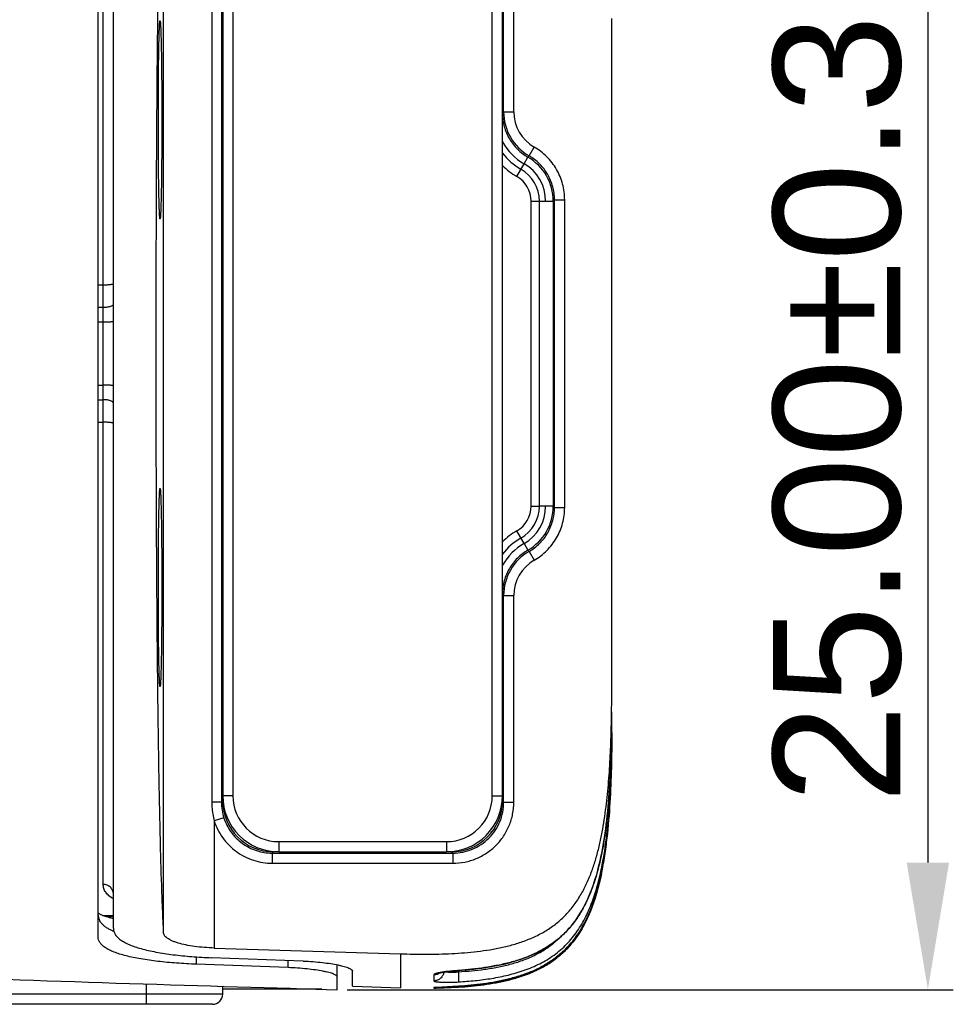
# Model space of a CAD drawing. Header units: millimetres. Extents: x 2556 to 2984, y -1556 to -1254.
# Tile 40 of 53: x 2804 to 2822, y -1400 to -1380. Entities that reach past the tile are written whole.
import ezdxf

# ---------------------------------------------------------------- set-up
doc = ezdxf.new("R2010")
doc.units = ezdxf.units.MM
doc.layers.add('06___PRT_ALL_SURFS', color=7, linetype='Continuous')
doc.styles.add('HANA', font='arial.ttf')
doc.dimstyles.new('HANA$0', dxfattribs={"dimtxt": 2.5, "dimasz": 2.5, "dimexe": 0.5, "dimexo": 0.2, "dimgap": 0.5, "dimtad": 1, "dimzin": 1, "dimdsep": 46, "dimtxsty": 'HANA', "dimcen": 0, "dimclrd": 3, "dimclre": 3, "dimclrt": 4, "dimadec": 0, "dimazin": 0, "dimtfac": 1, "dimtmove": 0, "dimatfit": 3, "dimfxl": 0, "dimtzin": 0, "dimarcsym": 0})

# ---------------------------------------------------------------- blocks, each defined once
blk = doc.blocks.new('*D36')
at = {"color": 4, "lineweight": -2}
for p, q in [((2809.983, -1374.475), (2821.899, -1374.475)), ((2809.983, -1399.5), (2821.899, -1399.5))]:
    blk.add_line(p, q, dxfattribs=at)
at = {"color": 3, "lineweight": -2}
blk.add_line((2821.399, -1376.975), (2821.399, -1397), dxfattribs=at)
at = {"color": 3}
for points in [[(2821.815, -1376.975), (2820.982, -1376.975), (2821.399, -1374.475)], [(2820.982, -1397), (2821.815, -1397), (2821.399, -1399.5)]]:
    blk.add_solid(points, dxfattribs=at)
at = {"layer": 'Defpoints', "color": 0}
for p in [(2809.783, -1374.475), (2809.783, -1399.5), (2821.399, -1399.5)]:
    blk.add_point(p, dxfattribs=at)
at = {"color": 3, "insert": (2819.622, -1387.103), "char_height": 2.5, "attachment_point": 5, "rotation": 90, "style": 'HANA'}
blk.add_mtext('25.00±0.30', dxfattribs=at)

msp = doc.modelspace()

# ---------------------------------------------------------------- linework, layer by layer
at = {"color": 7, "linetype": 'Continuous'}
for p, q in [((2805.083, -1398.464), (2805.083, -1375.51)), ((2806.365, -1375.602), (2806.365, -1398.373)), ((2805.383, -1398.292), (2805.383, -1375.682)), ((2805.183, -1397.43), (2805.183, -1376.545)), ((2807.318, -1379.162), (2807.318, -1395.813)), ((2807.508, -1379.162), (2807.508, -1395.813)), ((2807.533, -1379.287), (2807.533, -1395.687)), ((2807.733, -1379.287), (2807.733, -1395.687)), ((2812.833, -1395.687), (2812.833, -1379.287)), ((2813.033, -1395.687), (2813.033, -1379.287)), ((2813.057, -1382.23), (2813.057, -1379.162)), ((2813.257, -1382.23), (2813.257, -1379.162)), ((2815.183, -1393.577), (2815.183, -1380.397)), ((2813.033, -1382.255), (2813.057, -1382.23)), ((2813.057, -1382.23), (2813.257, -1382.23)), ((2813.557, -1383.096), (2813.657, -1382.923)), ((2813.458, -1383.251), (2813.532, -1383.121)), ((2813.532, -1383.121), (2813.557, -1383.096)), ((2813.314, -1383.5), (2813.458, -1383.251)), ((2814.057, -1383.962), (2814.032, -1383.987)), ((2814.057, -1383.962), (2814.257, -1383.962)), ((2814.057, -1390.012), (2814.057, -1383.962)), ((2814.257, -1390.012), (2814.257, -1383.962)), ((2813.595, -1383.987), (2813.76, -1383.987)), ((2813.595, -1389.987), (2813.595, -1383.987)), ((2813.76, -1383.987), (2814.033, -1383.987)), ((2813.76, -1389.987), (2813.76, -1383.987)), ((2814.032, -1383.987), (2814.032, -1389.988)), ((2805.183, -1385.639), (2805.083, -1385.639)), ((2805.183, -1386.081), (2805.083, -1386.081)), ((2805.183, -1386.368), (2805.083, -1386.368)), ((2805.083, -1387.607), (2805.183, -1387.607)), ((2805.083, -1387.894), (2805.183, -1387.894)), ((2805.083, -1388.336), (2805.183, -1388.336)), ((2813.595, -1389.987), (2813.76, -1389.987)), ((2814.033, -1389.988), (2813.76, -1389.987)), ((2814.057, -1390.012), (2814.032, -1389.988)), ((2814.057, -1390.012), (2814.257, -1390.012)), ((2813.458, -1390.723), (2813.314, -1390.475)), ((2813.458, -1390.724), (2813.532, -1390.853)), ((2813.557, -1390.878), (2813.532, -1390.853)), ((2813.557, -1390.878), (2813.657, -1391.051)), ((2813.057, -1391.744), (2813.033, -1391.719)), ((2813.057, -1391.744), (2813.257, -1391.744)), ((2813.057, -1395.812), (2813.057, -1391.744)), ((2813.257, -1395.812), (2813.257, -1391.744)), ((2815.183, -1394.464), (2815.183, -1394.035)), ((2815.181, -1394.359), (2815.183, -1394.359)), ((2815.182, -1394.685), (2815.182, -1394.621)), ((2815.182, -1394.685), (2815.182, -1394.621)), ((2815.183, -1394.464), (2815.183, -1394.464)), ((2807.533, -1395.788), (2807.508, -1395.813)), ((2807.733, -1395.687), (2807.533, -1395.687)), ((2807.533, -1395.788), (2807.533, -1395.705)), ((2807.537, -1395.788), (2807.533, -1395.788)), ((2812.833, -1395.687), (2813.033, -1395.687)), ((2813.028, -1395.788), (2813.033, -1395.788)), ((2813.032, -1395.705), (2813.032, -1395.788)), ((2813.032, -1395.788), (2813.057, -1395.812)), ((2807.508, -1395.813), (2807.318, -1395.813)), ((2813.057, -1395.812), (2813.257, -1395.812)), ((2807.556, -1396.118), (2807.365, -1396.179)), ((2807.365, -1396.179), (2807.365, -1398.68)), ((2808.633, -1396.587), (2811.933, -1396.587)), ((2808.633, -1396.587), (2808.633, -1396.787)), ((2811.933, -1396.587), (2811.933, -1396.787)), ((2808.532, -1396.787), (2808.507, -1396.812)), ((2808.507, -1396.812), (2812.058, -1396.812)), ((2808.507, -1396.812), (2808.507, -1397.012)), ((2808.532, -1396.783), (2808.532, -1396.787)), ((2808.615, -1396.787), (2808.532, -1396.787)), ((2808.633, -1396.787), (2811.933, -1396.787)), ((2812.033, -1396.787), (2811.95, -1396.787)), ((2812.033, -1396.783), (2812.033, -1396.787)), ((2812.033, -1396.787), (2812.058, -1396.812)), ((2812.058, -1396.812), (2812.058, -1397.012)), ((2808.507, -1397.012), (2812.058, -1397.012)), ((2805.171, -1398.039), (2805.183, -1398.039)), ((2805.183, -1398.039), (2805.383, -1398.039)), ((2805.383, -1398.067), (2805.238, -1398.064)), ((2807.365, -1398.68), (2811.028, -1398.793)), ((2807.013, -1398.854), (2807.013, -1398.999)), ((2809.118, -1398.937), (2807.313, -1398.87)), ((2811.028, -1398.793), (2811.03, -1399.462)), ((2808.818, -1399.065), (2807.013, -1398.999)), ((2808.818, -1399.065), (2808.818, -1398.926)), ((2809.783, -1399.5), (2809.783, -1399.01)), ((2810.083, -1399.433), (2810.083, -1399.132)), ((2811.685, -1399.209), (2811.685, -1399.326)), ((2811.91, -1399.149), (2811.929, -1399.146)), ((2811.929, -1399.146), (2811.949, -1399.144)), ((2811.949, -1399.144), (2811.971, -1399.141)), ((2811.971, -1399.141), (2811.993, -1399.138)), ((2811.993, -1399.138), (2812.017, -1399.136)), ((2812.017, -1399.136), (2812.042, -1399.133)), ((2812.042, -1399.133), (2812.068, -1399.131)), ((2812.068, -1399.131), (2812.095, -1399.128)), ((2812.095, -1399.128), (2812.122, -1399.126)), ((2812.122, -1399.126), (2812.151, -1399.124)), ((2812.151, -1399.124), (2812.235, -1399.117)), ((2812.167, -1399.122), (2812.167, -1399.148)), ((2812.167, -1399.148), (2812.172, -1399.147)), ((2812.167, -1399.148), (2812.172, -1399.147)), ((2812.171, -1399.12), (2812.169, -1399.12)), ((2812.171, -1399.122), (2812.169, -1399.12)), ((2806.033, -1399.787), (2806.033, -1399.387)), ((2807.533, -1399.587), (2807.533, -1399.433)), ((2810.083, -1399.433), (2811.03, -1399.462)), ((2811.685, -1399.459), (2811.686, -1399.467)), ((2811.733, -1399.455), (2811.686, -1399.459)), ((2811.686, -1399.467), (2811.731, -1399.467)), ((2811.711, -1399.456), (2811.711, -1399.456)), ((2811.711, -1399.456), (2811.711, -1399.456)), ((2811.711, -1399.456), (2811.712, -1399.456)), ((2811.712, -1399.456), (2811.713, -1399.456)), ((2811.713, -1399.456), (2811.715, -1399.456)), ((2811.715, -1399.456), (2811.718, -1399.456)), ((2811.718, -1399.456), (2811.723, -1399.455)), ((2811.723, -1399.455), (2811.73, -1399.455)), ((2811.73, -1399.455), (2811.741, -1399.454)), ((2811.731, -1399.467), (2811.888, -1399.463)), ((2812.169, -1399.432), (2811.733, -1399.455)), ((2811.741, -1399.454), (2811.762, -1399.453)), ((2811.762, -1399.453), (2811.795, -1399.451)), ((2811.795, -1399.451), (2811.81, -1399.451)), ((2811.833, -1399.45), (2811.846, -1399.449)), ((2811.873, -1399.448), (2811.888, -1399.447)), ((2811.888, -1399.447), (2811.941, -1399.444)), ((2811.888, -1399.463), (2812.169, -1399.45)), ((2811.941, -1399.444), (2812.027, -1399.44)), ((2812.027, -1399.44), (2812.096, -1399.436)), ((2812.096, -1399.436), (2812.163, -1399.432)), ((2812.163, -1399.432), (2812.234, -1399.427)), ((2812.169, -1399.432), (2812.169, -1399.432)), ((2812.172, -1399.44), (2812.17, -1399.45)), ((2812.172, -1399.431), (2812.172, -1399.44)), ((2807.533, -1399.587), (2788.033, -1399.587)), ((2809.363, -1399.487), (2807.533, -1399.487)), ((2809.483, -1399.491), (2809.365, -1399.487)), ((2807.333, -1399.787), (2788.233, -1399.787))]:
    msp.add_line(p, q, dxfattribs=at)
for points in [[(2812.235, -1399.117), (2812.315, -1399.111), (2812.394, -1399.103), (2812.473, -1399.095), (2812.55, -1399.085), (2812.627, -1399.075), (2812.703, -1399.064), (2812.777, -1399.052), (2812.851, -1399.039), (2812.924, -1399.026), (2812.996, -1399.011), (2813.067, -1398.995), (2813.136, -1398.978), (2813.205, -1398.96), (2813.272, -1398.941), (2813.338, -1398.92), (2813.402, -1398.899), (2813.466, -1398.876), (2813.528, -1398.853), (2813.588, -1398.828), (2813.647, -1398.802), (2813.705, -1398.775), (2813.761, -1398.747), (2813.815, -1398.718), (2813.868, -1398.687), (2813.918, -1398.656), (2813.968, -1398.624), (2814.016, -1398.591), (2814.062, -1398.557), (2814.107, -1398.521), (2814.151, -1398.485), (2814.194, -1398.448), (2814.235, -1398.409), (2814.275, -1398.369), (2814.314, -1398.328), (2814.352, -1398.286), (2814.389, -1398.242), (2814.426, -1398.196), (2814.461, -1398.149), (2814.496, -1398.1), (2814.53, -1398.049), (2814.563, -1397.996), (2814.595, -1397.942), (2814.626, -1397.886), (2814.656, -1397.828), (2814.686, -1397.769), (2814.714, -1397.709), (2814.741, -1397.647), (2814.766, -1397.583), (2814.791, -1397.519), (2814.815, -1397.453), (2814.838, -1397.386), (2814.859, -1397.318), (2814.88, -1397.25), (2814.9, -1397.18), (2814.918, -1397.109), (2814.936, -1397.037), (2814.953, -1396.964), (2814.97, -1396.889), (2814.985, -1396.814), (2815, -1396.737), (2815.014, -1396.659), (2815.028, -1396.58), (2815.04, -1396.5), (2815.052, -1396.418), (2815.064, -1396.335), (2815.075, -1396.251), (2815.085, -1396.165), (2815.095, -1396.078), (2815.104, -1395.99), (2815.112, -1395.901), (2815.12, -1395.811), (2815.128, -1395.719), (2815.134, -1395.627), (2815.141, -1395.533), (2815.147, -1395.438), (2815.152, -1395.343), (2815.157, -1395.246), (2815.161, -1395.149), (2815.165, -1395.05), (2815.169, -1394.95), (2815.172, -1394.85), (2815.174, -1394.749), (2815.177, -1394.647), (2815.179, -1394.544), (2815.18, -1394.44), (2815.181, -1394.335), (2815.182, -1394.23), (2815.183, -1394.124), (2815.183, -1394.035)], [(2812.234, -1399.427), (2812.313, -1399.421), (2812.392, -1399.414), (2812.471, -1399.406), (2812.548, -1399.398), (2812.624, -1399.388), (2812.7, -1399.378), (2812.774, -1399.367), (2812.848, -1399.354), (2812.921, -1399.341), (2812.992, -1399.327), (2813.063, -1399.312), (2813.132, -1399.296), (2813.2, -1399.278), (2813.267, -1399.26), (2813.333, -1399.24), (2813.398, -1399.22), (2813.461, -1399.198), (2813.523, -1399.175), (2813.583, -1399.151), (2813.642, -1399.126), (2813.7, -1399.1), (2813.756, -1399.073), (2813.81, -1399.044), (2813.863, -1399.015), (2813.914, -1398.985), (2813.963, -1398.953), (2814.011, -1398.921), (2814.058, -1398.887), (2814.103, -1398.853), (2814.147, -1398.817), (2814.189, -1398.781), (2814.231, -1398.743), (2814.271, -1398.704), (2814.309, -1398.665), (2814.348, -1398.623), (2814.385, -1398.58), (2814.421, -1398.536), (2814.457, -1398.49), (2814.491, -1398.442), (2814.526, -1398.392), (2814.559, -1398.34), (2814.591, -1398.287), (2814.622, -1398.232), (2814.653, -1398.175), (2814.682, -1398.117), (2814.71, -1398.058), (2814.737, -1397.997), (2814.763, -1397.934), (2814.788, -1397.871), (2814.812, -1397.806), (2814.835, -1397.741), (2814.857, -1397.674), (2814.878, -1397.606), (2814.897, -1397.537), (2814.916, -1397.467), (2814.934, -1397.396), (2814.952, -1397.324), (2814.968, -1397.251), (2814.977, -1397.211)], [(2805.09, -1397.998), (2805.084, -1397.993), (2805.083, -1397.992)], [(2805.157, -1398.033), (2805.142, -1398.027), (2805.129, -1398.02), (2805.117, -1398.014), (2805.107, -1398.008), (2805.098, -1398.003), (2805.09, -1397.998)], [(2805.19, -1398.047), (2805.173, -1398.04), (2805.157, -1398.033)], [(2805.383, -1398.104), (2805.362, -1398.099), (2805.332, -1398.091), (2805.304, -1398.084), (2805.278, -1398.076), (2805.254, -1398.069), (2805.231, -1398.062), (2805.21, -1398.054), (2805.19, -1398.047)], [(2811.786, -1399.174), (2811.786, -1399.174), (2811.786, -1399.173), (2811.787, -1399.173), (2811.788, -1399.173), (2811.789, -1399.172), (2811.791, -1399.172), (2811.793, -1399.171), (2811.796, -1399.17), (2811.799, -1399.17), (2811.802, -1399.169), (2811.805, -1399.168), (2811.809, -1399.167), (2811.814, -1399.166), (2811.818, -1399.165), (2811.823, -1399.164), (2811.829, -1399.163), (2811.834, -1399.162), (2811.84, -1399.16), (2811.847, -1399.159), (2811.854, -1399.158), (2811.861, -1399.157), (2811.868, -1399.155), (2811.876, -1399.154), (2811.884, -1399.153), (2811.892, -1399.151), (2811.901, -1399.15), (2811.91, -1399.149)], [(2811.81, -1399.451), (2811.817, -1399.45), (2811.821, -1399.45)], [(2811.821, -1399.45), (2811.829, -1399.45), (2811.833, -1399.45)], [(2811.846, -1399.449), (2811.85, -1399.449), (2811.859, -1399.448)], [(2811.859, -1399.448), (2811.864, -1399.448), (2811.873, -1399.448)]]:
    msp.add_lwpolyline(points, dxfattribs=at)
for centre, radius, start, end in [((2814.057, -1382.23), 1, 180.006, 240.022), ((2814.057, -1382.231), 0.799, 179.9867, 240.0268), ((2814.033, -1382.255), 1.15, 209.5825, 240), ((2814.033, -1382.255), 1.273, 218.2334, 240), ((2813.033, -1383.987), 0.999, 0.0011, 60.0232), ((2814.033, -1382.255), 1.437, 225.905, 240), ((2813.033, -1383.987), 0.727, 0, 60), ((2813.033, -1383.987), 0.85, 0, 60), ((2813.033, -1383.987), 0.563, 0, 60), ((2813.033, -1389.987), 0.563, 300, 0), ((2813.033, -1389.987), 0.727, 300, 0), ((2813.033, -1389.987), 0.85, 300, 0), ((2813.033, -1389.988), 0.999, 299.9768, 359.9989), ((2814.033, -1391.719), 1.437, 120, 134.095), ((2814.033, -1391.719), 1.273, 120, 141.7666), ((2814.033, -1391.719), 1.15, 120, 150.4175), ((2814.057, -1391.744), 1, 119.978, 179.994), ((2814.057, -1391.744), 0.799, 119.9732, 180.0133), ((2783.165, -1394.041), 32.017, 359.3404, 0.0109), ((2782.621, -1394.465), 32.561, 359.7258, 0.0021), ((2808.633, -1395.687), 1.1, 180, 270), ((2808.532, -1395.788), 0.999, 180.0007, 269.9993), ((2808.633, -1395.687), 0.9, 180, 270), ((2811.933, -1395.687), 1.1, 270, 0), ((2811.933, -1395.687), 0.9, 270, 0), ((2812.033, -1395.788), 0.999, 270.0007, 359.9993), ((2808.508, -1395.813), 1, 179.9912, 197.7721), ((2812.584, -1404.923), 5.818, 94.0863, 94.2874), ((2812.03, -1397.763), 1.392, 275.1527, 275.6603), ((2811.683, -1399.258), 0.2, 270.8284, 279.7858), ((2811.683, -1399.266), 0.201, 270.8519, 285.6526), ((2811.683, -1399.268), 0.2, 271.3178, 285.6925), ((2811.683, -1399.267), 0.2, 285.6856, 291.4349), ((2807.333, -1399.587), 0.2, 270, 0)]:
    msp.add_arc(centre, radius, start, end, dxfattribs=at)
for points, knots in [([(2806.365, -1375.602), (2806.36, -1375.707), (2806.348, -1375.937), (2806.327, -1376.481), (2806.302, -1377.316), (2806.277, -1378.502), (2806.255, -1379.913), (2806.238, -1381.515), (2806.222, -1383.895), (2806.214, -1386.987), (2806.222, -1390.08), (2806.238, -1392.459), (2806.255, -1394.061), (2806.277, -1395.473), (2806.302, -1396.658), (2806.327, -1397.494), (2806.348, -1398.037), (2806.36, -1398.267), (2806.365, -1398.373)], [0, 0, 0, 0, 0.013888, 0.03038, 0.071649, 0.123976, 0.186555, 0.257616, 0.33502, 0.5, 0.66498, 0.742384, 0.813444, 0.876023, 0.92835, 0.969619, 0.986111, 1, 1, 1, 1]), ([(2806.267, -1382.387), (2806.267, -1382.262), (2806.267, -1382.016), (2806.268, -1381.712), (2806.27, -1381.48), (2806.272, -1381.318), (2806.274, -1381.166), (2806.276, -1381.025), (2806.279, -1380.897), (2806.281, -1380.783), (2806.283, -1380.697), (2806.286, -1380.636), (2806.287, -1380.597), (2806.289, -1380.562), (2806.29, -1380.531), (2806.292, -1380.504), (2806.293, -1380.482), (2806.295, -1380.465), (2806.296, -1380.453), (2806.297, -1380.445), (2806.298, -1380.442), (2806.299, -1380.439), (2806.3, -1380.438), (2806.3, -1380.437)], [0, 0, 0, 0, 0.192814, 0.37843, 0.466329, 0.549841, 0.628177, 0.700602, 0.766432, 0.825048, 0.8759, 0.898261, 0.918509, 0.936595, 0.952477, 0.96612, 0.977492, 0.986569, 0.993336, 0.995853, 0.997793, 0.999166, 1, 1, 1, 1]), ([(2806.3, -1380.437), (2806.3, -1380.437), (2806.3, -1380.437), (2806.301, -1380.437), (2806.301, -1380.438), (2806.302, -1380.439), (2806.303, -1380.441), (2806.303, -1380.444), (2806.304, -1380.449), (2806.305, -1380.454), (2806.306, -1380.461), (2806.307, -1380.469), (2806.308, -1380.479), (2806.309, -1380.494), (2806.31, -1380.515), (2806.312, -1380.544), (2806.313, -1380.578), (2806.315, -1380.616), (2806.317, -1380.675), (2806.319, -1380.76), (2806.322, -1380.873), (2806.325, -1381.001), (2806.327, -1381.143), (2806.329, -1381.297), (2806.331, -1381.462), (2806.333, -1381.699), (2806.334, -1382.008), (2806.335, -1382.259), (2806.335, -1382.387)], [0, 0, 0, 0, 0.000258, 0.000474, 0.000749, 0.001137, 0.002324, 0.004097, 0.006471, 0.009448, 0.013029, 0.017215, 0.022004, 0.027393, 0.039959, 0.054886, 0.072137, 0.091673, 0.113444, 0.163475, 0.221739, 0.287665, 0.360602, 0.439833, 0.524578, 0.614006, 0.803352, 1, 1, 1, 1]), ([(2806.3, -1384.337), (2806.3, -1384.337), (2806.299, -1384.335), (2806.298, -1384.333), (2806.297, -1384.329), (2806.296, -1384.322), (2806.295, -1384.31), (2806.293, -1384.292), (2806.292, -1384.27), (2806.29, -1384.243), (2806.289, -1384.213), (2806.287, -1384.177), (2806.286, -1384.138), (2806.283, -1384.077), (2806.281, -1383.991), (2806.279, -1383.877), (2806.276, -1383.749), (2806.274, -1383.608), (2806.272, -1383.456), (2806.27, -1383.294), (2806.268, -1383.061), (2806.267, -1382.758), (2806.267, -1382.512), (2806.267, -1382.387)], [0, 0, 0, 0, 0.000834, 0.002207, 0.004149, 0.006666, 0.013436, 0.022517, 0.033893, 0.047541, 0.06343, 0.081523, 0.101779, 0.124149, 0.175021, 0.23366, 0.299514, 0.371965, 0.450329, 0.533868, 0.621801, 0.807497, 1, 1, 1, 1]), ([(2806.335, -1382.387), (2806.335, -1382.515), (2806.334, -1382.767), (2806.333, -1383.076), (2806.331, -1383.313), (2806.329, -1383.477), (2806.327, -1383.632), (2806.325, -1383.773), (2806.322, -1383.902), (2806.319, -1384.015), (2806.317, -1384.099), (2806.315, -1384.159), (2806.313, -1384.197), (2806.312, -1384.23), (2806.31, -1384.26), (2806.309, -1384.281), (2806.308, -1384.296), (2806.307, -1384.305), (2806.306, -1384.313), (2806.305, -1384.32), (2806.304, -1384.326), (2806.303, -1384.33), (2806.303, -1384.334), (2806.302, -1384.336), (2806.301, -1384.337), (2806.301, -1384.337), (2806.3, -1384.337), (2806.3, -1384.337), (2806.3, -1384.337)], [0, 0, 0, 0, 0.196956, 0.386223, 0.475618, 0.560335, 0.639539, 0.712449, 0.77835, 0.836592, 0.886603, 0.908365, 0.927893, 0.945137, 0.960058, 0.972619, 0.978005, 0.982792, 0.986976, 0.990556, 0.993532, 0.995904, 0.997677, 0.998864, 0.999252, 0.999526, 0.999743, 1, 1, 1, 1]), ([(2813.033, -1382.267), (2813.034, -1382.353), (2813.058, -1382.526), (2813.16, -1382.766), (2813.319, -1382.972), (2813.458, -1383.078), (2813.532, -1383.121)], [0, 0, 0, 0, 0.250002, 0.5, 0.749999, 1, 1, 1, 1]), ([(2814.257, -1383.962), (2814.257, -1383.857), (2814.23, -1383.647), (2814.108, -1383.355), (2813.915, -1383.104), (2813.748, -1382.975), (2813.657, -1382.923)], [0, 0, 0, 0, 0.250219, 0.500359, 0.750411, 1, 1, 1, 1]), ([(2814.057, -1383.962), (2814.057, -1383.875), (2814.034, -1383.7), (2813.933, -1383.456), (2813.773, -1383.247), (2813.633, -1383.139), (2813.557, -1383.096)], [0, 0, 0, 0, 0.250247, 0.500388, 0.750426, 1, 1, 1, 1]), ([(2805.383, -1385.614), (2805.383, -1385.616), (2805.379, -1385.619), (2805.374, -1385.622), (2805.367, -1385.624), (2805.359, -1385.626), (2805.344, -1385.629), (2805.322, -1385.632), (2805.292, -1385.635), (2805.245, -1385.638), (2805.208, -1385.639), (2805.183, -1385.639)], [0, 0, 0, 0, 0.029891, 0.055852, 0.090057, 0.132496, 0.182925, 0.306084, 0.455272, 0.624997, 1, 1, 1, 1]), ([(2805.383, -1386.012), (2805.383, -1386.014), (2805.382, -1386.019), (2805.379, -1386.026), (2805.374, -1386.032), (2805.364, -1386.041), (2805.348, -1386.052), (2805.323, -1386.062), (2805.293, -1386.07), (2805.258, -1386.076), (2805.221, -1386.08), (2805.196, -1386.081), (2805.183, -1386.081)], [0, 0, 0, 0, 0.030335, 0.062753, 0.098887, 0.13983, 0.238017, 0.358575, 0.499397, 0.656638, 0.825362, 1, 1, 1, 1]), ([(2805.383, -1386.357), (2805.383, -1386.357), (2805.381, -1386.358), (2805.378, -1386.359), (2805.373, -1386.36), (2805.367, -1386.361), (2805.358, -1386.362), (2805.344, -1386.363), (2805.322, -1386.365), (2805.292, -1386.366), (2805.258, -1386.367), (2805.221, -1386.368), (2805.196, -1386.368), (2805.183, -1386.368)], [0, 0, 0, 0, 0.007211, 0.022496, 0.046783, 0.080057, 0.122074, 0.172466, 0.296441, 0.447316, 0.619348, 0.805952, 1, 1, 1, 1]), ([(2805.383, -1387.618), (2805.383, -1387.617), (2805.381, -1387.616), (2805.378, -1387.615), (2805.373, -1387.614), (2805.367, -1387.613), (2805.358, -1387.612), (2805.344, -1387.611), (2805.322, -1387.61), (2805.292, -1387.608), (2805.258, -1387.607), (2805.221, -1387.607), (2805.196, -1387.607), (2805.183, -1387.607)], [0, 0, 0, 0, 0.007211, 0.022496, 0.046783, 0.080057, 0.122074, 0.172466, 0.296441, 0.447316, 0.619348, 0.805952, 1, 1, 1, 1]), ([(2805.383, -1387.962), (2805.383, -1387.96), (2805.382, -1387.955), (2805.379, -1387.948), (2805.374, -1387.942), (2805.364, -1387.933), (2805.348, -1387.923), (2805.323, -1387.913), (2805.293, -1387.904), (2805.258, -1387.898), (2805.221, -1387.895), (2805.196, -1387.894), (2805.183, -1387.894)], [0, 0, 0, 0, 0.030335, 0.062753, 0.098887, 0.13983, 0.238017, 0.358575, 0.499397, 0.656638, 0.825362, 1, 1, 1, 1]), ([(2805.383, -1388.36), (2805.383, -1388.358), (2805.379, -1388.355), (2805.374, -1388.353), (2805.367, -1388.35), (2805.359, -1388.348), (2805.344, -1388.345), (2805.322, -1388.342), (2805.292, -1388.339), (2805.245, -1388.337), (2805.208, -1388.336), (2805.183, -1388.336)], [0, 0, 0, 0, 0.029891, 0.055852, 0.090057, 0.132496, 0.182925, 0.306084, 0.455272, 0.624997, 1, 1, 1, 1]), ([(2806.267, -1391.587), (2806.267, -1391.462), (2806.267, -1391.216), (2806.268, -1390.912), (2806.27, -1390.68), (2806.272, -1390.518), (2806.274, -1390.366), (2806.276, -1390.225), (2806.279, -1390.097), (2806.281, -1389.983), (2806.283, -1389.897), (2806.286, -1389.836), (2806.287, -1389.797), (2806.289, -1389.762), (2806.29, -1389.731), (2806.292, -1389.704), (2806.293, -1389.682), (2806.295, -1389.665), (2806.296, -1389.653), (2806.297, -1389.645), (2806.298, -1389.642), (2806.299, -1389.639), (2806.3, -1389.638), (2806.3, -1389.637)], [0, 0, 0, 0, 0.192814, 0.37843, 0.466329, 0.549841, 0.628177, 0.700602, 0.766432, 0.825048, 0.8759, 0.898261, 0.918509, 0.936595, 0.952477, 0.96612, 0.977492, 0.986569, 0.993336, 0.995853, 0.997793, 0.999166, 1, 1, 1, 1]), ([(2806.3, -1389.637), (2806.3, -1389.637), (2806.3, -1389.637), (2806.301, -1389.637), (2806.301, -1389.638), (2806.302, -1389.639), (2806.303, -1389.641), (2806.303, -1389.644), (2806.304, -1389.649), (2806.305, -1389.654), (2806.306, -1389.661), (2806.307, -1389.669), (2806.308, -1389.679), (2806.309, -1389.694), (2806.31, -1389.715), (2806.312, -1389.744), (2806.313, -1389.778), (2806.315, -1389.816), (2806.317, -1389.875), (2806.319, -1389.96), (2806.322, -1390.073), (2806.325, -1390.201), (2806.327, -1390.343), (2806.329, -1390.497), (2806.331, -1390.662), (2806.333, -1390.899), (2806.334, -1391.208), (2806.335, -1391.459), (2806.335, -1391.587)], [0, 0, 0, 0, 0.000258, 0.000474, 0.000749, 0.001137, 0.002324, 0.004097, 0.006471, 0.009448, 0.013029, 0.017215, 0.022004, 0.027393, 0.039959, 0.054886, 0.072137, 0.091673, 0.113444, 0.163475, 0.221739, 0.287665, 0.360602, 0.439833, 0.524578, 0.614006, 0.803352, 1, 1, 1, 1]), ([(2813.557, -1390.878), (2813.633, -1390.835), (2813.773, -1390.728), (2813.933, -1390.518), (2814.034, -1390.274), (2814.057, -1390.099), (2814.057, -1390.012)], [0, 0, 0, 0, 0.249964, 0.500001, 0.750142, 1, 1, 1, 1]), ([(2813.657, -1391.051), (2813.748, -1390.999), (2813.916, -1390.871), (2814.108, -1390.619), (2814.23, -1390.327), (2814.257, -1390.117), (2814.257, -1390.012)], [0, 0, 0, 0, 0.249978, 0.50003, 0.75017, 1, 1, 1, 1]), ([(2813.532, -1390.853), (2813.458, -1390.896), (2813.319, -1391.002), (2813.16, -1391.209), (2813.058, -1391.449), (2813.034, -1391.622), (2813.033, -1391.708)], [0, 0, 0, 0, 0.249999, 0.499997, 0.749996, 1, 1, 1, 1]), ([(2806.3, -1393.537), (2806.3, -1393.537), (2806.299, -1393.535), (2806.298, -1393.533), (2806.297, -1393.529), (2806.296, -1393.522), (2806.295, -1393.51), (2806.293, -1393.492), (2806.292, -1393.47), (2806.29, -1393.443), (2806.289, -1393.413), (2806.287, -1393.377), (2806.286, -1393.338), (2806.283, -1393.277), (2806.281, -1393.191), (2806.279, -1393.077), (2806.276, -1392.949), (2806.274, -1392.808), (2806.272, -1392.656), (2806.27, -1392.494), (2806.268, -1392.261), (2806.267, -1391.958), (2806.267, -1391.712), (2806.267, -1391.587)], [0, 0, 0, 0, 0.000834, 0.002207, 0.004149, 0.006666, 0.013436, 0.022517, 0.033893, 0.047541, 0.06343, 0.081523, 0.101779, 0.124149, 0.175021, 0.23366, 0.299514, 0.371965, 0.450329, 0.533868, 0.621801, 0.807497, 1, 1, 1, 1]), ([(2806.335, -1391.587), (2806.335, -1391.715), (2806.334, -1391.967), (2806.333, -1392.276), (2806.331, -1392.513), (2806.329, -1392.677), (2806.327, -1392.832), (2806.325, -1392.973), (2806.322, -1393.102), (2806.319, -1393.215), (2806.317, -1393.299), (2806.315, -1393.359), (2806.313, -1393.397), (2806.312, -1393.43), (2806.31, -1393.46), (2806.309, -1393.481), (2806.308, -1393.496), (2806.307, -1393.505), (2806.306, -1393.513), (2806.305, -1393.52), (2806.304, -1393.526), (2806.303, -1393.53), (2806.303, -1393.534), (2806.302, -1393.536), (2806.301, -1393.537), (2806.301, -1393.537), (2806.3, -1393.537), (2806.3, -1393.537), (2806.3, -1393.537)], [0, 0, 0, 0, 0.196956, 0.386223, 0.475618, 0.560335, 0.639539, 0.712449, 0.77835, 0.836592, 0.886603, 0.908365, 0.927893, 0.945137, 0.960058, 0.972619, 0.978005, 0.982792, 0.986976, 0.990556, 0.993532, 0.995904, 0.997677, 0.998864, 0.999252, 0.999526, 0.999743, 1, 1, 1, 1]), ([(2811.028, -1398.793), (2811.196, -1398.798), (2811.532, -1398.804), (2812.037, -1398.793), (2812.456, -1398.761), (2812.789, -1398.715), (2813.037, -1398.668), (2813.281, -1398.605), (2813.521, -1398.524), (2813.751, -1398.421), (2813.969, -1398.293), (2814.169, -1398.139), (2814.347, -1397.959), (2814.501, -1397.758), (2814.63, -1397.541), (2814.737, -1397.313), (2814.825, -1397.076), (2814.898, -1396.835), (2814.977, -1396.508), (2815.05, -1396.093), (2815.108, -1395.592), (2815.146, -1395.089), (2815.169, -1394.586), (2815.18, -1394.081), (2815.183, -1393.745), (2815.183, -1393.577)], [0, 0, 0, 0, 0.062504, 0.125006, 0.187505, 0.218758, 0.250012, 0.281264, 0.312515, 0.343762, 0.375006, 0.406247, 0.437487, 0.468729, 0.499976, 0.531225, 0.562477, 0.59373, 0.624984, 0.687481, 0.749983, 0.812487, 0.874991, 0.937496, 1, 1, 1, 1]), ([(2815.181, -1394.409), (2815.178, -1394.601), (2815.17, -1394.986), (2815.142, -1395.562), (2815.093, -1396.136), (2815.04, -1396.517), (2815.006, -1396.706)], [0, 0, 0, 0, 0.250011, 0.500019, 0.750021, 1, 1, 1, 1]), ([(2815.142, -1395.816), (2815.157, -1395.573), (2815.177, -1395.088), (2815.183, -1394.602), (2815.183, -1394.359)], [0, 0, 0, 0, 0.499994, 1, 1, 1, 1]), ([(2815.183, -1394.44), (2815.183, -1394.67), (2815.178, -1395.129), (2815.16, -1395.587), (2815.147, -1395.816)], [0, 0, 0, 0, 0.500005, 1, 1, 1, 1]), ([(2815.148, -1395.816), (2815.159, -1395.628), (2815.174, -1395.251), (2815.181, -1394.874), (2815.182, -1394.685)], [0, 0, 0, 0, 0.499997, 1, 1, 1, 1]), ([(2807.318, -1395.813), (2807.318, -1395.843), (2807.322, -1395.967), (2807.341, -1396.09), (2807.365, -1396.179)], [0, 0, 0, 0, 0.250838, 1, 1, 1, 1]), ([(2812.058, -1397.012), (2812.136, -1397.012), (2812.294, -1396.996), (2812.52, -1396.928), (2812.729, -1396.816), (2812.912, -1396.666), (2813.062, -1396.483), (2813.173, -1396.274), (2813.242, -1396.048), (2813.257, -1395.891), (2813.257, -1395.812)], [0, 0, 0, 0, 0.125079, 0.250129, 0.375136, 0.500118, 0.625101, 0.750112, 0.875186, 1, 1, 1, 1]), ([(2812.058, -1396.812), (2812.123, -1396.812), (2812.254, -1396.799), (2812.443, -1396.742), (2812.617, -1396.649), (2812.769, -1396.524), (2812.895, -1396.371), (2812.987, -1396.197), (2813.045, -1396.009), (2813.057, -1395.878), (2813.057, -1395.812)], [0, 0, 0, 0, 0.125092, 0.250145, 0.375146, 0.500118, 0.625091, 0.750095, 0.875172, 1, 1, 1, 1]), ([(2812.169, -1399.347), (2812.279, -1399.34), (2812.498, -1399.323), (2812.825, -1399.28), (2813.148, -1399.216), (2813.465, -1399.124), (2813.77, -1398.996), (2814.053, -1398.826), (2814.303, -1398.609), (2814.512, -1398.352), (2814.678, -1398.066), (2814.807, -1397.761), (2814.906, -1397.446), (2814.982, -1397.125), (2815.04, -1396.8), (2815.099, -1396.364), (2815.128, -1396.035), (2815.142, -1395.816)], [0, 0, 0, 0, 0.062472, 0.124945, 0.187416, 0.249883, 0.31234, 0.374786, 0.437232, 0.499696, 0.56219, 0.624711, 0.687249, 0.749796, 0.812348, 0.874902, 1, 1, 1, 1]), ([(2815.147, -1395.816), (2815.133, -1396.05), (2815.104, -1396.401), (2815.042, -1396.865), (2815.001, -1397.096), (2814.977, -1397.211)], [0, 0, 0, 0, 0.499986, 0.749998, 1, 1, 1, 1]), ([(2814.981, -1397.212), (2815.005, -1397.097), (2815.046, -1396.866), (2815.091, -1396.517), (2815.125, -1396.167), (2815.141, -1395.933), (2815.148, -1395.816)], [0, 0, 0, 0, 0.249992, 0.499993, 0.749997, 1, 1, 1, 1]), ([(2807.365, -1396.179), (2807.385, -1396.239), (2807.433, -1396.356), (2807.531, -1396.518), (2807.654, -1396.662), (2807.798, -1396.786), (2807.959, -1396.885), (2808.134, -1396.958), (2808.319, -1397.002), (2808.445, -1397.012), (2808.507, -1397.012)], [0, 0, 0, 0, 0.125038, 0.250058, 0.375062, 0.500066, 0.625085, 0.750125, 0.875282, 1, 1, 1, 1]), ([(2807.556, -1396.118), (2807.572, -1396.168), (2807.612, -1396.265), (2807.694, -1396.4), (2807.796, -1396.521), (2807.916, -1396.623), (2808.05, -1396.706), (2808.196, -1396.767), (2808.35, -1396.804), (2808.455, -1396.812), (2808.507, -1396.812)], [0, 0, 0, 0, 0.125039, 0.250054, 0.375049, 0.500045, 0.625059, 0.7501, 0.875264, 1, 1, 1, 1]), ([(2815.006, -1396.706), (2814.975, -1396.876), (2814.919, -1397.128), (2814.817, -1397.457), (2814.722, -1397.697), (2814.607, -1397.929), (2814.468, -1398.147), (2814.304, -1398.346), (2814.114, -1398.522), (2813.902, -1398.67), (2813.675, -1398.792), (2813.435, -1398.889), (2813.189, -1398.965), (2812.937, -1399.023), (2812.599, -1399.082), (2812.342, -1399.108), (2812.171, -1399.12)], [0, 0, 0, 0, 0.12506, 0.187604, 0.250143, 0.312675, 0.375197, 0.437707, 0.500208, 0.5627, 0.625189, 0.687674, 0.750154, 0.812627, 0.875095, 1, 1, 1, 1]), ([(2814.977, -1397.211), (2814.943, -1397.372), (2814.882, -1397.612), (2814.772, -1397.922), (2814.671, -1398.148), (2814.55, -1398.363), (2814.405, -1398.564), (2814.237, -1398.745), (2814.046, -1398.903), (2813.837, -1399.035), (2813.614, -1399.142), (2813.383, -1399.228), (2813.145, -1399.295), (2812.904, -1399.347), (2812.579, -1399.398), (2812.333, -1399.421), (2812.169, -1399.432)], [0, 0, 0, 0, 0.125061, 0.187606, 0.250144, 0.312671, 0.375185, 0.437687, 0.500179, 0.562667, 0.625154, 0.687641, 0.750124, 0.812602, 0.875077, 1, 1, 1, 1]), ([(2812.169, -1399.45), (2812.334, -1399.44), (2812.581, -1399.417), (2812.908, -1399.365), (2813.15, -1399.314), (2813.389, -1399.246), (2813.622, -1399.16), (2813.845, -1399.051), (2814.055, -1398.917), (2814.245, -1398.758), (2814.414, -1398.575), (2814.558, -1398.372), (2814.678, -1398.155), (2814.778, -1397.927), (2814.888, -1397.615), (2814.948, -1397.374), (2814.981, -1397.212)], [0, 0, 0, 0, 0.124933, 0.187411, 0.249891, 0.312373, 0.374855, 0.437338, 0.499822, 0.562311, 0.62481, 0.687323, 0.749851, 0.812389, 0.874936, 1, 1, 1, 1]), ([(2814.981, -1397.212), (2814.925, -1397.483), (2814.817, -1397.867), (2814.6, -1398.313), (2814.394, -1398.608), (2814.14, -1398.858), (2813.837, -1399.062), (2813.485, -1399.22), (2812.985, -1399.363), (2812.567, -1399.42), (2812.285, -1399.442)], [0, 0, 0, 0, 0.203931, 0.306516, 0.409102, 0.511687, 0.614273, 0.716858, 0.819444, 1, 1, 1, 1]), ([(2814.981, -1397.212), (2814.925, -1397.483), (2814.817, -1397.867), (2814.6, -1398.313), (2814.394, -1398.608), (2814.14, -1398.858), (2813.837, -1399.062), (2813.485, -1399.22), (2812.985, -1399.363), (2812.567, -1399.42), (2812.285, -1399.442)], [0, 0, 0, 0, 0.203937, 0.306526, 0.409115, 0.511703, 0.614292, 0.716881, 0.81947, 1, 1, 1, 1]), ([(2805.383, -1397.711), (2805.352, -1397.694), (2805.296, -1397.657), (2805.231, -1397.588), (2805.191, -1397.512), (2805.183, -1397.457), (2805.183, -1397.43)], [0, 0, 0, 0, 0.294073, 0.548318, 0.777167, 1, 1, 1, 1]), ([(2805.383, -1397.618), (2805.383, -1397.605), (2805.38, -1397.581), (2805.369, -1397.545), (2805.35, -1397.512), (2805.316, -1397.474), (2805.261, -1397.439), (2805.209, -1397.43), (2805.183, -1397.43)], [0, 0, 0, 0, 0.121511, 0.243601, 0.366775, 0.49134, 0.743655, 1, 1, 1, 1]), ([(2788.147, -1397.993), (2788.414, -1398.039), (2789.934, -1398.288), (2792.728, -1398.649), (2796.666, -1398.981), (2800.827, -1399.206), (2805.165, -1399.365), (2808.027, -1399.448), (2809.365, -1399.487)], [0, 0, 0, 0, 0.040958, 0.23296, 0.424962, 0.616964, 0.808967, 1, 1, 1, 1]), ([(2805.083, -1398.024), (2805.083, -1398.04), (2805.086, -1398.073), (2805.1, -1398.121), (2805.125, -1398.166), (2805.159, -1398.208), (2805.203, -1398.248), (2805.257, -1398.284), (2805.32, -1398.317), (2805.365, -1398.337), (2805.39, -1398.346)], [0, 0, 0, 0, 0.103922, 0.20717, 0.313593, 0.426872, 0.550121, 0.685725, 0.835341, 1, 1, 1, 1]), ([(2805.383, -1398.292), (2805.383, -1398.312), (2805.389, -1398.354), (2805.416, -1398.413), (2805.462, -1398.469), (2805.524, -1398.521), (2805.603, -1398.569), (2805.698, -1398.615), (2805.808, -1398.656), (2805.933, -1398.695), (2806.072, -1398.729), (2806.281, -1398.772), (2806.566, -1398.815), (2806.931, -1398.851), (2807.184, -1398.865), (2807.313, -1398.87)], [0, 0, 0, 0, 0.028609, 0.058522, 0.091697, 0.129567, 0.173027, 0.222544, 0.278271, 0.340131, 0.407865, 0.48107, 0.641691, 0.81677, 1, 1, 1, 1]), ([(2807.013, -1398.999), (2806.884, -1398.994), (2806.632, -1398.98), (2806.268, -1398.947), (2805.983, -1398.907), (2805.775, -1398.868), (2805.636, -1398.836), (2805.51, -1398.801), (2805.4, -1398.762), (2805.304, -1398.721), (2805.225, -1398.676), (2805.163, -1398.628), (2805.117, -1398.577), (2805.089, -1398.522), (2805.083, -1398.483), (2805.083, -1398.464)], [0, 0, 0, 0, 0.184626, 0.361071, 0.522958, 0.596716, 0.664917, 0.727123, 0.78303, 0.832505, 0.875633, 0.912808, 0.944862, 0.973229, 1, 1, 1, 1]), ([(2807.365, -1398.68), (2807.3, -1398.678), (2807.171, -1398.671), (2806.984, -1398.651), (2806.813, -1398.623), (2806.684, -1398.591), (2806.594, -1398.562), (2806.536, -1398.539), (2806.486, -1398.515), (2806.445, -1398.489), (2806.411, -1398.462), (2806.386, -1398.433), (2806.371, -1398.404), (2806.366, -1398.383), (2806.365, -1398.373)], [0, 0, 0, 0, 0.180323, 0.353688, 0.513742, 0.655215, 0.717763, 0.774411, 0.825016, 0.869627, 0.908537, 0.942392, 0.972315, 1, 1, 1, 1]), ([(2812.172, -1399.147), (2812.342, -1399.137), (2812.597, -1399.114), (2812.933, -1399.059), (2813.182, -1399.003), (2813.426, -1398.928), (2813.662, -1398.829), (2813.885, -1398.703), (2814.02, -1398.598), (2814.083, -1398.541)], [0, 0, 0, 0, 0.249978, 0.37499, 0.500002, 0.62501, 0.750011, 0.875004, 1, 1, 1, 1]), ([(2809.783, -1399.244), (2809.783, -1399.242), (2809.782, -1399.237), (2809.778, -1399.231), (2809.772, -1399.224), (2809.76, -1399.215), (2809.739, -1399.203), (2809.708, -1399.19), (2809.668, -1399.176), (2809.62, -1399.162), (2809.564, -1399.149), (2809.476, -1399.13), (2809.351, -1399.11), (2809.123, -1399.082), (2808.942, -1399.069), (2808.818, -1399.065)], [0, 0, 0, 0, 0.006318, 0.013557, 0.022229, 0.032624, 0.059107, 0.09355, 0.135958, 0.186118, 0.243684, 0.308216, 0.456026, 0.624626, 1, 1, 1, 1]), ([(2809.118, -1398.937), (2809.181, -1398.939), (2809.306, -1398.946), (2809.487, -1398.963), (2809.652, -1398.985), (2809.777, -1399.007), (2809.864, -1399.028), (2809.92, -1399.042), (2809.968, -1399.057), (2810.008, -1399.072), (2810.036, -1399.085), (2810.054, -1399.096), (2810.064, -1399.103), (2810.072, -1399.111), (2810.078, -1399.118), (2810.082, -1399.125), (2810.083, -1399.13), (2810.083, -1399.132)], [0, 0, 0, 0, 0.191008, 0.373694, 0.541531, 0.688759, 0.753107, 0.810585, 0.860772, 0.90335, 0.938139, 0.952626, 0.965223, 0.97602, 0.985187, 0.993019, 1, 1, 1, 1]), ([(2811.881, -1399.153), (2811.878, -1399.177), (2811.863, -1399.222), (2811.818, -1399.279), (2811.756, -1399.316), (2811.709, -1399.325), (2811.685, -1399.326)], [0, 0, 0, 0, 0.249587, 0.499438, 0.749611, 1, 1, 1, 1]), ([(2811.808, -1399.162), (2811.798, -1399.164), (2811.781, -1399.167), (2811.756, -1399.173), (2811.735, -1399.179), (2811.718, -1399.185), (2811.704, -1399.19), (2811.693, -1399.197), (2811.685, -1399.204), (2811.685, -1399.209)], [0, 0, 0, 0, 0.210262, 0.397286, 0.559853, 0.697061, 0.808469, 0.894416, 1, 1, 1, 1]), ([(2811.804, -1399.168), (2811.787, -1399.181), (2811.749, -1399.201), (2811.707, -1399.209), (2811.685, -1399.209)], [0, 0, 0, 0, 0.499606, 1, 1, 1, 1]), ([(2812.149, -1399.122), (2812.086, -1399.126), (2811.996, -1399.135), (2811.882, -1399.149), (2811.831, -1399.157), (2811.808, -1399.162)], [0, 0, 0, 0, 0.548843, 0.791112, 1, 1, 1, 1]), ([(2811.927, -1399.147), (2811.941, -1399.149), (2811.973, -1399.153), (2812.027, -1399.155), (2812.088, -1399.154), (2812.132, -1399.151), (2812.155, -1399.149)], [0, 0, 0, 0, 0.18863, 0.426647, 0.701999, 1, 1, 1, 1]), ([(2812.167, -1399.148), (2812.168, -1399.16), (2812.169, -1399.184), (2812.171, -1399.22), (2812.172, -1399.253), (2812.172, -1399.282), (2812.172, -1399.304), (2812.172, -1399.318), (2812.172, -1399.327), (2812.171, -1399.335), (2812.171, -1399.34), (2812.17, -1399.344), (2812.169, -1399.346), (2812.169, -1399.347)], [0, 0, 0, 0, 0.186571, 0.366516, 0.533587, 0.681958, 0.80648, 0.858421, 0.902869, 0.939459, 0.967908, 0.988057, 1, 1, 1, 1]), ([(2811.685, -1399.326), (2811.685, -1399.327), (2811.687, -1399.33), (2811.691, -1399.332), (2811.695, -1399.334), (2811.7, -1399.336), (2811.709, -1399.338), (2811.723, -1399.341), (2811.744, -1399.344), (2811.768, -1399.347), (2811.796, -1399.349), (2811.84, -1399.352), (2811.903, -1399.354), (2811.985, -1399.354), (2812.075, -1399.352), (2812.137, -1399.349), (2812.169, -1399.347)], [0, 0, 0, 0, 0.009573, 0.016715, 0.02584, 0.037067, 0.050446, 0.083677, 0.125428, 0.175401, 0.233184, 0.298268, 0.447926, 0.618953, 0.805173, 1, 1, 1, 1])]:
    msp.add_open_spline(points, degree=3, knots=knots, dxfattribs=at)
msp.add_open_spline([(2812.17, -1399.45), (2812.169, -1399.45), (2812.169, -1399.45), (2812.169, -1399.45)], degree=3, dxfattribs=at)
at = {"layer": '06___PRT_ALL_SURFS', "color": 7, "linetype": 'Continuous'}
msp.add_line((2809.365, -1399.487), (2809.783, -1399.5), dxfattribs=at)

# ---------------------------------------------------------------- dimensions: what is measured, and where the dimension line sits
at = {"color": 3}
dim = msp.add_linear_dim(base=(2821.399, -1399.5), p1=(2809.783, -1374.475), p2=(2809.783, -1399.5), angle=90, text='25.00±0.30', dimstyle='HANA$0', override={"dimtxsty": 'HANA', "dimclre": 4, "dimclrt": 3, "dimtol": 1, "dimtp": 0.3, "dimtm": 0.3, "dimtfillclr": 3}, dxfattribs=at)
dim.commit()
dim.dimension.update_dxf_attribs({"geometry": '*D36', "text_midpoint": (2821.399, -1387.103), "dimtype": 160})

doc.saveas('drawing.dxf')
